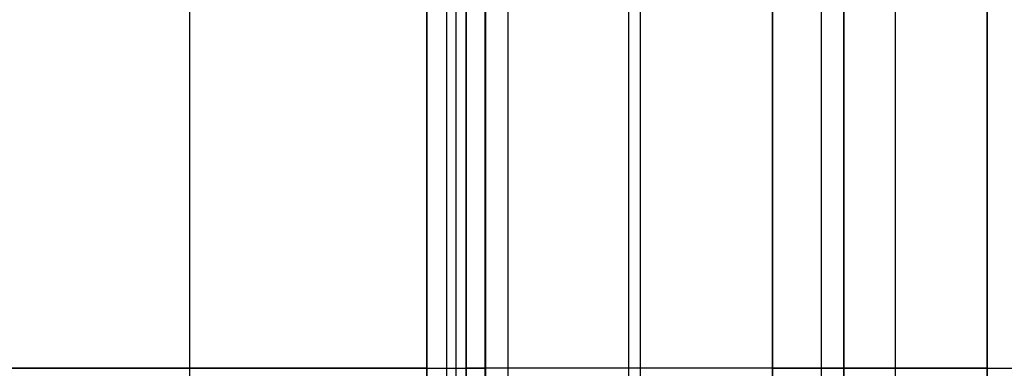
# Model space of a CAD drawing. Header units: millimetres. Extents: x -2184 to 252, y -240 to 239.
# Tile 11 of 256: x -2139.44 to -2132.58, y -0.29 to 2.14. Entities that reach past the tile are written whole.
import ezdxf

# ---------------------------------------------------------------- set-up
doc = ezdxf.new("R2010")
doc.units = ezdxf.units.MM
doc.layers.add('IGES level 3', color=7, linetype='Continuous', true_color=0x868b8b)
doc.layers.add('IGES level 42', color=7, linetype='Continuous', true_color=0xcbd2ee)

# ---------------------------------------------------------------- blocks, each defined once
blk = doc.blocks.new('DOME PIE')
at = {"layer": 'IGES level 42', "extrusion": (0, -1, 0)}
for centre, start, end in [((-2018.189, 56.5, -221.1285), 270, 305.44767), ((-2018.189, 33.5, -221.1285), 54.55233, 90)]:
    blk.add_arc(centre, 6, start, end, dxfattribs=at)
at = {"layer": 'IGES level 42', "extrusion": (0, 1, 0)}
for centre, radius, start, end in [((2014.1451, 38.6, 221.1285), 0.5, 270, 305.44767), ((2012.3015, 38.6, 221.1285), 0.5, 183.82255, 270), ((2012.3015, 51.4, 221.1285), 0.5, 90, 176.17745), ((2010.8049, 38.5, 221.1285), 1, 3.82255, 90), ((2010.8049, 51.5, 221.1285), 1, 270, 356.17745)]:
    blk.add_arc(centre, radius, start, end, dxfattribs=at)
at = {"layer": 'IGES level 42'}
for points in [[(-2016.3624, 228.6657, 50.7848), (-2016.3624, 213.5914, 50.7848)], [(-2016.3624, 228.6657, 39.2152), (-2016.3624, 213.5914, 39.2152)], [(-2013.3032, 227.1128, 51.9), (-2013.3032, 215.1443, 51.9)], [(-2014.7092, 215.1903, 51.6121), (-2014.7092, 227.0667, 51.6121)], [(-2014.7092, 227.0667, 51.6121), (-2014.7092, 215.1903, 51.6121)], [(-2014.7092, 215.1903, 38.3879), (-2014.7092, 227.0667, 38.3879)], [(-2014.7092, 215.1903, 38.3879), (-2014.7092, 227.0667, 38.3879)], [(-2013.2233, 227.0502, 38.1), (-2013.2233, 215.2069, 38.1)], [(-2014.5722, 226.9702, 38.2903), (-2014.5722, 215.2869, 38.2903)], [(-2014.5071, 226.9263, 51.7561), (-2014.5071, 215.3308, 51.7561)], [(-2014.4351, 226.8791, 38.1927), (-2014.4351, 215.3779, 38.1927)], [(-2014.4351, 215.3779, 38.1927), (-2014.4351, 226.8791, 38.1927)], [(-2014.2973, 215.3779, 38.1237), (-2014.2973, 226.8791, 38.1237)], [(-2014.1451, 226.8791, 38.1), (-2014.1451, 215.3779, 38.1)], [(-2014.1451, 226.8791, 38.1), (-2014.1451, 215.3779, 38.1)], [(-2014.3049, 226.7976, 51.9), (-2014.3049, 215.4595, 51.9)], [(-2014.3049, 226.7976, 51.9), (-2014.3049, 215.4595, 51.9)], [(-2012.3015, 217.1488, 38.1), (-2012.3015, 225.1083, 38.1)], [(-2012.3015, 217.1488, 51.9), (-2012.3015, 225.1083, 51.9)], [(-2012.3015, 217.1488, 38.1), (-2012.3015, 225.1083, 38.1)], [(-2012.3015, 225.1083, 51.9), (-2012.3015, 217.1488, 51.9)], [(-2011.96, 217.1488, 38.2349), (-2011.96, 225.1083, 38.2349)], [(-2011.96, 217.1488, 51.7651), (-2011.96, 225.1083, 51.7651)], [(-2011.8027, 225.1083, 38.5667), (-2011.8027, 217.1488, 38.5667)], [(-2011.8027, 217.1488, 51.4333), (-2011.8027, 225.1083, 51.4333)], [(-2011.8027, 225.1083, 38.5667), (-2011.8027, 217.1488, 38.5667)], [(-2011.8027, 217.1488, 51.4333), (-2011.8027, 225.1083, 51.4333)], [(-2011.4425, 217.8467, 39.2704), (-2011.4425, 224.4105, 39.2704)], [(-2011.4425, 217.8466, 50.7296), (-2011.4425, 224.4104, 50.7296)], [(-2010.8049, 218.3326, 50.5), (-2010.8049, 223.9245, 50.5)], [(-2010.8049, 218.3326, 39.5), (-2010.8049, 223.9245, 39.5)], [(-2010.8049, 218.3326, 39.5), (-2010.8049, 223.9245, 39.5)], [(-2010.8049, 223.9245, 50.5), (-2010.8049, 218.3326, 50.5)], [(-2014.7092, 221.1285, 51.6121), (-2014.3049, 221.1285, 51.9)], [(-2014.7092, 221.1285, 38.3879), (-2014.4351, 221.1285, 38.1927)], [(-2012.3015, 221.1285, 51.9), (-2014.3049, 221.1285, 51.9)], [(-2010.8049, 221.1285, 50.5), (-1990.8049, 221.1285, 50.5)], [(-2010.8049, 221.1285, 39.5), (-1990.8049, 221.1285, 39.5)]]:
    blk.add_open_spline(points, degree=1, dxfattribs=at)

msp = doc.modelspace()

# ---------------------------------------------------------------- block references
at = {"layer": 'IGES level 3'}
msp.add_blockref('DOME PIE', (-121.8951, -221.4149, 0.8827), dxfattribs=at)

doc.saveas('drawing.dxf')
